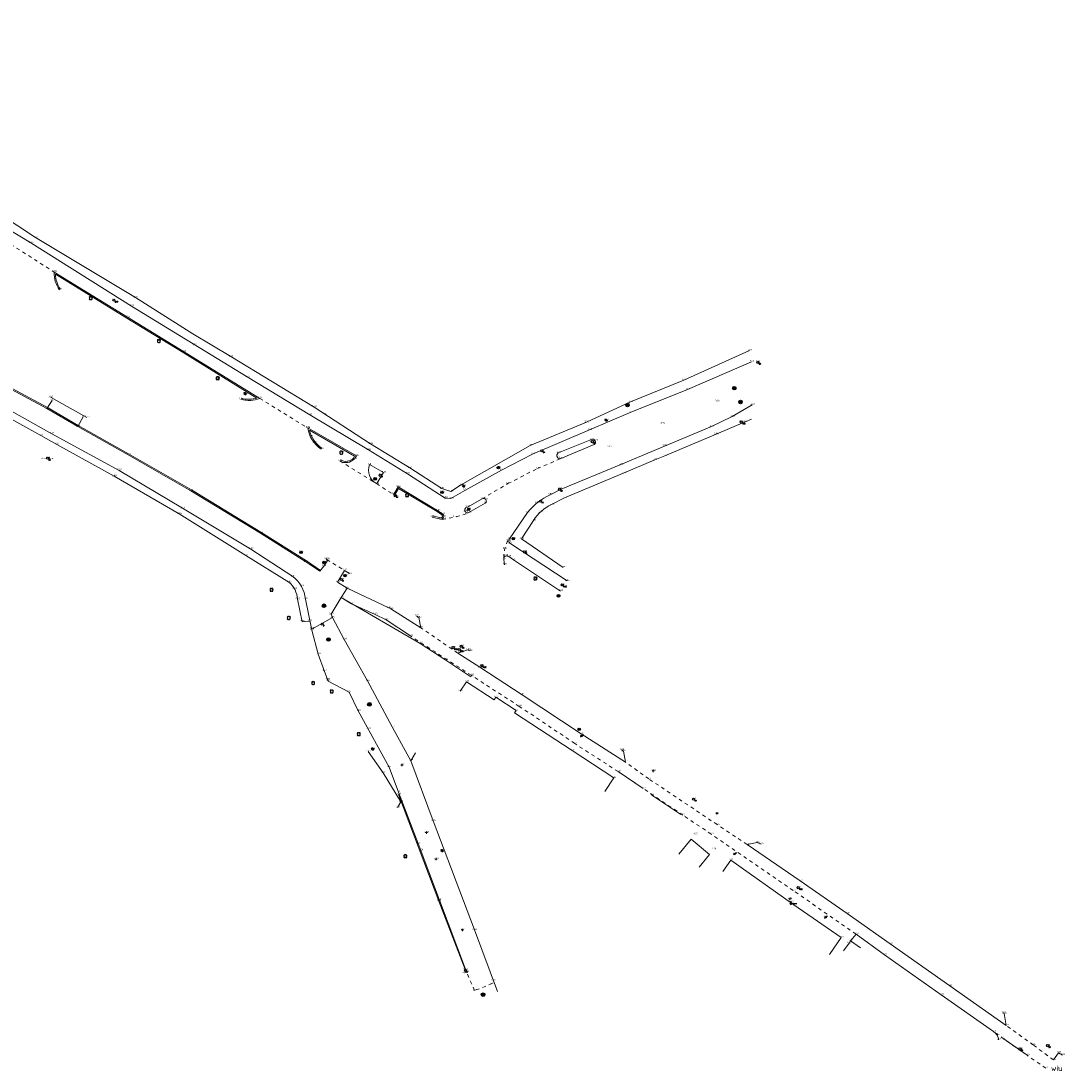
# Model space of a CAD drawing. Header units: metres. Extents: x 152089 to 154194, y 463573 to 464275.
# Tile 30 of 35: x 154002 to 154179, y 463623 to 463802. Entities that reach past the tile are written whole.
import ezdxf
from ezdxf.enums import TextEntityAlignment as Align

# ---------------------------------------------------------------- set-up
doc = ezdxf.new("R2010")
doc.units = ezdxf.units.M
doc.header["$MEASUREMENT"] = 0
doc.linetypes.add('XX-HIDDEN', pattern=[4, 2, -2])
doc.layers.add('B-ME-AL-HOOGTELABEL_HOOGTEMERK-S', color=1, linetype='Continuous', lineweight=0, true_color=0xff0000)
for name, color, linetype in [('B-ME-AL-HOOGTELABEL_VLOERPEIL-S', 2, 'Continuous'), ('B-ME-GR-BOOM-S', 100, 'Continuous'), ('B-ME-IE-MEUBILAIR_BRANDKRAAN-S', 1, 'Continuous'), ('B-ME-IE-MEUBILAIR_LICHTMAST-S', 1, 'Continuous'), ('B-ME-IE-MEUBILAIR_PAAL-S', 1, 'Continuous'), ('B-ME-IE-MEUBILAIR_PEILBUIS-S', 1, 'Continuous'), ('B-ME-IE-MEUBILAIR_STRAATKOLK-S', 1, 'Continuous'), ('B-ME-IE-MEUBILAIR_TROTTOIRKOLK-S', 1, 'Continuous'), ('B-ME-IE-MEUBILAIR_VERKEERSBORD-S', 1, 'Continuous'), ('B-ME-IE-MEUBILAIR_VERKEERSLICHT-S', 1, 'Continuous'), ('B-ME-KL-DATA_VERKLIKKER-S', 1, 'Continuous'), ('B-ME-KL-ELEKTRA_KAST-S', 1, 'Continuous'), ('B-ME-KL-GAS_AFSLUITER-S', 1, 'Continuous'), ('B-ME-KL-WATER_AFSLUITER-S', 1, 'Continuous'), ('B-ME-RI-PUT-S', 1, 'Continuous'), ('B-ME-XX-TEKST-S', 1, 'Continuous'), ('X-XX-AL-MEETPUNT_DATA_HOOGTE-T', 7, 'Continuous')]:
    doc.layers.add(name, color=color, linetype=linetype)
for name, color, linetype, lineweight in [('B-ME-GR-HAAG-G', 100, 'GR-HAAG1', 13), ('B-ME-IE-TERREINAFSCHEIDING_DOORGANG-G', 57, 'Continuous', 18), ('B-ME-IE-TERREINAFSCHEIDING_KUNSTMATIG_HEKWERK-G', 202, 'IE-TERREINAFSCHEIDING-KUNSTMATIG', 18), ('B-ME-IE-TERREINAFSCHEIDING_KUNSTMATIG_MUUR-G', 130, 'IE-TERREINAFSCHEIDING-KUNSTMATIG-DICHT', 18), ('B-ME-OG-BEBOUWING_HOOFDGEBOUW-G', 10, 'Continuous', 18), ('B-ME-VH-KANTOPSLUITING_ELEMENT_INRIT-G', 241, 'Continuous', 18), ('B-ME-VH-KANTOPSLUITING_VOORKANTBAND-G', 210, 'Continuous', 18), ('B-ME-VH-MATERIAALGRENS-G', 243, 'XX-HIDDEN', 18), ('B-ME-VH-VERHARDING_ASFALT-G', 2, 'Continuous', 18), ('B-ME-VH-VERHARDING_BETONSTRAATSTEEN-G', 21, 'Continuous', 18), ('B-ME-VH-VERHARDING_TEGEL-G', 24, 'Continuous', 18)]:
    doc.layers.add(name, color=color, linetype=linetype, lineweight=lineweight)
doc.styles.add('18_100', font='romans', dxfattribs={"width": 0.8, "height": 0.18})
doc.styles.add('18_200', font='romans', dxfattribs={"width": 0.8, "height": 0.36})
doc.styles.add('NLCS-ISO', font='txt', dxfattribs={"height": 0.36})
doc.styles.add('NLCS-ISO-ANNOTATIVE-T18', font='txt', dxfattribs={"height": 1.8})
doc.linetypes.add('GR-HAAG1', pattern='A,6,[176,NLCS.SHX,S=0.125,R=0,X=0,Y=0],-2', length=8)
doc.linetypes.add('IE-TERREINAFSCHEIDING-KUNSTMATIG', pattern='A,4,[82,NLCS.SHX,S=0.75,R=90,X=0,Y=0],4,-2', length=10)
doc.linetypes.add('IE-TERREINAFSCHEIDING-KUNSTMATIG-DICHT', pattern='A,8,-1,[82,NLCS.SHX,S=0.75,R=90,X=0,Y=0],-1', length=10)

# ---------------------------------------------------------------- blocks, each defined once
blk = doc.blocks.new('boom')
for centre, major_axis, start_param, end_param in [((-0.12, 0.12), (-0.0916, 0.0916), 4.266828, 8.299543), ((0.12, 0.12), (0.0916, 0.0916), 4.266828, 8.299543), ((-0.12, -0.12), (0.0916, 0.0916), 1.125235, 5.15795), ((0.12, -0.12), (-0.0916, 0.0916), 1.125235, 5.15795)]:
    blk.add_ellipse(centre, major_axis=major_axis, ratio=1, start_param=start_param, end_param=end_param)
at = {"style": '18_200', "width": 0.8}
blk.add_attdef('HOOGTE', (0.31, 0.12), '', height=0.25, dxfattribs=at)
blk = doc.blocks.new('BRANDKRAAN')
at = {"ltscale": 2}
blk.add_ellipse((0, 0), major_axis=(-0.127, 0.127), ratio=1, start_param=3.926991, end_param=10.210176, dxfattribs=at)
at = {"ltscale": 2, "style": '18_100', "width": 0.8}
blk.add_text('BKR', height=0.216, dxfattribs=at).set_placement((0.18, -0.38))
at = {"style": '18_200', "width": 0.8}
blk.add_attdef('HOOGTE', (0.29, 0.2), '', height=0.25, dxfattribs=at)
blk = doc.blocks.new('LICHTMAST')
at = {"ltscale": 0.1}
for p, q in [((-0.11, 0.06), (-0.22, 0.13)), ((0, 0.13), (0, 0.25)), ((0.11, 0.06), (0.22, 0.13)), ((-0.11, -0.06), (-0.22, -0.13)), ((0, -0.13), (0, -0.25)), ((0.11, -0.06), (0.22, -0.13))]:
    blk.add_line(p, q, dxfattribs=at)
blk.add_circle((0, 0), 0.127, dxfattribs=at)
at = {"style": '18_200', "width": 0.8}
blk.add_attdef('HOOGTE', (0.25, 0.24), '', height=0.25, dxfattribs=at)
blk = doc.blocks.new('SAL-TEKST-SO')
at = {"color": 0, "linetype": 'ByBlock', "lineweight": -2, "style": 'NLCS-ISO-ANNOTATIVE-T18'}
blk.add_attdef('TEKST', text='', height=1.8, dxfattribs=at).set_placement((0, 0), align=Align.MIDDLE_CENTER)
blk = doc.blocks.new('verkeersbord')
blk.add_line((-0.3, 0), (0.3, 0))
for radius in [0.2, 0.0745]:
    blk.add_circle((0, 0), radius)
at = {"style": '18_200', "width": 0.8}
blk.add_attdef('HOOGTE', (0.24, 0.18), '', height=0.25, dxfattribs=at)
blk = doc.blocks.new('STRAATKOLK')
at = {"ltscale": 2}
blk.add_ellipse((0, 0), major_axis=(-0.127, 0.127), ratio=1, start_param=3.926991, end_param=10.210176, dxfattribs=at)
at = {"ltscale": 2, "style": '18_100', "width": 0.8}
blk.add_text('SK', height=0.216, dxfattribs=at).set_placement((0.19, -0.37))
at = {"style": '18_200', "width": 0.8}
blk.add_attdef('HOOGTE', (0.29, 0.21), '', height=0.25, dxfattribs=at)
blk = doc.blocks.new('put')
at = {"color": 0, "ltscale": 0.5}
for p, q in [((-0.3, 0.06), (-0.06, 0.05)), ((-0.3, 0.03), (-0.03, 0.03)), ((-0.3, 0), (0, 0)), ((-0.29, 0.08), (-0.08, 0.08)), ((-0.28, 0.11), (-0.11, 0.11)), ((-0.27, 0.14), (-0.14, 0.14)), ((-0.27, 0.14), (-0.14, 0.14)), ((-0.25, 0.16), (-0.16, 0.16)), ((-0.23, 0.19), (-0.19, 0.19)), ((0, 0), (0.3, 0)), ((0.03, 0.03), (0.3, 0.03)), ((0.05, 0.05), (0.29, 0.05)), ((0.08, 0.08), (0.29, 0.08)), ((0.11, 0.11), (0.28, 0.11)), ((0.14, 0.14), (0.27, 0.14)), ((0.16, 0.16), (0.25, 0.16)), ((0.19, 0.19), (0.23, 0.19)), ((-0.3, -0.03), (-0.03, -0.03)), ((-0.3, -0.05), (-0.05, -0.05)), ((-0.29, -0.08), (-0.08, -0.08)), ((-0.28, -0.11), (-0.11, -0.11)), ((-0.27, -0.14), (-0.14, -0.14)), ((-0.25, -0.16), (-0.16, -0.16)), ((-0.23, -0.19), (-0.19, -0.19)), ((0.03, -0.03), (0.3, -0.03)), ((0.05, -0.05), (0.29, -0.06)), ((0.08, -0.08), (0.29, -0.08)), ((0.11, -0.11), (0.28, -0.11)), ((0.14, -0.14), (0.27, -0.14)), ((0.16, -0.16), (0.25, -0.16)), ((0.19, -0.19), (0.23, -0.19))]:
    blk.add_line(p, q, dxfattribs=at)
at = {"ltscale": 0.5}
for p, q in [((-0.21, 0.21), (0.21, -0.21)), ((0.21, 0.21), (-0.21, -0.21))]:
    blk.add_line(p, q, dxfattribs=at)
blk.add_ellipse((0, 0), major_axis=(-0.212, 0.212), ratio=1, start_param=3.926991, end_param=10.210176, dxfattribs=at)
at = {"style": '18_200', "width": 0.8}
blk.add_attdef('HOOGTE', (0.4, 0.26), '', height=0.25, dxfattribs=at)
blk = doc.blocks.new('gasafsluiter')
at = {"ltscale": 2}
blk.add_ellipse((0, 0), major_axis=(-0.181, 0), ratio=1, start_param=3.926991, end_param=10.210176, dxfattribs=at)
at = {"ltscale": 2, "style": '18_200', "width": 0.8}
blk.add_text('GAS', height=0.218, dxfattribs=at).set_placement((0.22, -0.38))
at = {"style": '18_200', "width": 0.8}
blk.add_attdef('HOOGTE', (0.27, 0.13), '', height=0.25, dxfattribs=at)
blk = doc.blocks.new('waterafsluiter')
at = {"ltscale": 2}
blk.add_ellipse((0, 0), major_axis=(-0.127, 0.127), ratio=1, start_param=1.570796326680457, end_param=7.853981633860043, dxfattribs=at)
at = {"ltscale": 2, "style": '18_200', "width": 0.8}
blk.add_text('WA', height=0.216, dxfattribs=at).set_placement((0.16, -0.32))
at = {"style": '18_200', "width": 0.8}
blk.add_attdef('HOOGTE', (0.23, 0.16), '', height=0.25, dxfattribs=at)
blk = doc.blocks.new('PAAL')
at = {"ltscale": 2}
blk.add_ellipse((0, 0), major_axis=(-0.181, 0), ratio=1, start_param=3.926991, end_param=10.210176, dxfattribs=at)
at = {"ltscale": 2, "style": '18_200', "width": 0.8}
blk.add_text('P', height=0.218, dxfattribs=at).set_placement((0.22, -0.38))
at = {"style": '18_200', "width": 0.8}
blk.add_attdef('HOOGTE', (0.24, 0.2), '', height=0.25, dxfattribs=at)
blk = doc.blocks.new('kabelverklikker')
at = {"ltscale": 2}
blk.add_ellipse((0, 0), major_axis=(-0.127, 0.127), ratio=1, start_param=3.926991, end_param=10.210176, dxfattribs=at)
at = {"ltscale": 2, "style": '18_100', "width": 0.8}
blk.add_text('KLIC', height=0.216, dxfattribs=at).set_placement((0.19, -0.37))
at = {"style": '18_200', "width": 0.8}
blk.add_attdef('HOOGTE', (0.26, 0.12), '', height=0.25, dxfattribs=at)
blk = doc.blocks.new('verkeerslicht')
h = blk.add_hatch()
h.set_pattern_fill('ANSI31', color=256, scale=0.0045, style=0)
h.set_pattern_definition([(45, (-99614.369806, -220088.543568), (-0.0101027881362, 0.0101027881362), [])])
edge = h.paths.add_edge_path()
edge.add_ellipse((0, 0), major_axis=(-0.0895, 0.0895), ratio=1, start_angle=0, end_angle=360)
edge = h.paths.add_edge_path(flags=16)
edge.add_arc((0, 0), 0.0678, 0, 360)
blk.add_circle((0, 0), 0.0678)
blk.add_ellipse((0, 0), major_axis=(0.149, 0.149), ratio=1)
blk.add_ellipse((0, 0), major_axis=(-0.0895, 0.0895), ratio=1, start_param=1.570796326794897, end_param=7.853981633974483)
at = {"style": '18_200', "width": 0.8}
blk.add_attdef('HOOGTE', (0.26, 0.21), '', height=0.25, dxfattribs=at)
blk = doc.blocks.new('TROTTOIRKOLK')
at = {"ltscale": 2}
blk.add_ellipse((0, 0), major_axis=(-0.127, 0.127), ratio=1, start_param=3.926991, end_param=10.210176, dxfattribs=at)
at = {"ltscale": 2, "style": '18_100', "width": 0.8}
blk.add_text('TK', height=0.216, dxfattribs=at).set_placement((0.19, -0.37))
at = {"style": '18_200', "width": 0.8}
blk.add_attdef('HOOGTE', (0.21, 0.18), '', height=0.25, dxfattribs=at)
blk = doc.blocks.new('PEILBUIS')
h = blk.add_hatch(color=256)
h.paths.add_polyline_path([(0.03, 0.02, 0.674735), (-0.04, 0, 0.205372), (-0.02, -0.03)])
h.paths.add_polyline_path([(0.04, 0, 0.194219), (0.03, 0.02), (-0.02, -0.03, 0.659239)])
at = {"color": 0, "linetype": 'Continuous'}
blk.add_line((0.19, 0.19), (0.34, 0.19), dxfattribs=at)
for points in [[(0.08, 0.08), (0.19, 0.19)], [(-0.17, -0.18), (-0.08, -0.08)]]:
    blk.add_lwpolyline(points, dxfattribs=at)
for radius in [0.113, 0.0356]:
    blk.add_circle((0, 0), radius, dxfattribs=at)
at = {"style": '18_200', "width": 0.8}
blk.add_attdef('HOOGTE', (0.19, 0.22), '', height=0.25, dxfattribs=at)
at = {"style": 'NLCS-ISO'}
blk.add_attdef('NR', (0.22, -0.12), '', height=0.188, dxfattribs=at)
blk = doc.blocks.new('vloerpeil')
for points in [[(0, -0.43), (0, 0.19)], [(0, -0.43), (-0.21, -0.21), (0, -0.21)]]:
    blk.add_lwpolyline(points)
at = {"color": 0, "linetype": 'ByBlock'}
blk.add_polyline3d([(-0.21, -0.21, 0), (0.99, -0.21, 0)], dxfattribs=at)
at = {"style": '18_200', "width": 0.8}
blk.add_attdef('HOOGTE', (0.26, -0.01), '', height=0.25, dxfattribs=at)
blk = doc.blocks.new('hoogtemaat')
at = {"color": 0, "linetype": 'ByBlock'}
for points in [[(-0.2, 0, 0), (0.2, 0, 0)], [(0, -0.2, 0), (0, 0.2, 0)]]:
    blk.add_polyline3d(points, dxfattribs=at)
at = {"style": '18_200', "width": 0.8}
blk.add_attdef('HOOGTE', (0.25, 0.26), '', height=0.25, dxfattribs=at)
blk = doc.blocks.new('electrakast')
at = {"ltscale": 2}
blk.add_ellipse((0, 0), major_axis=(-0.127, 0.127), ratio=1, start_param=3.926991, end_param=10.210176, dxfattribs=at)
at = {"ltscale": 2, "style": '18_100', "width": 0.8}
blk.add_text('EK', height=0.216, dxfattribs=at).set_placement((0.19, -0.37))
at = {"style": '18_200', "width": 0.8}
blk.add_attdef('HOOGTE', (0.2, 0.24), '', height=0.25, dxfattribs=at)

msp = doc.modelspace()

# ---------------------------------------------------------------- linework, layer by layer
at = {"layer": 'B-ME-GR-HAAG-G', "ltscale": 0.2}
msp.add_lwpolyline([(154052.6, 463708.39), (154050.19, 463709.99), (154042.47, 463714.88), (154030.65, 463722.06), (154019.99, 463728.19), (154011.43, 463732.97), (154006.21, 463736.06), (153997.83, 463740.55), (153994.07, 463742.65), (153982.21, 463749.02), (153968.9, 463755.77), (153956.53, 463762.05), (153937.88, 463770.75), (153925.21, 463776.52), (153915.3, 463780.94), (153908.72, 463783.94), (153898.3, 463788.85), (153885.55, 463794.97), (153879.7, 463797.76), (153876.1, 463799.15), (153874.57, 463799.68), (153875.44, 463801.64), (153875.57, 463801.69), (153876.19, 463801.44)], dxfattribs=at)
for points in [[(154008.4, 463756.17, -0.159581), (154007.55, 463758.71), (154019.7, 463751.22), (154029.23, 463745.38), (154041.79, 463737.65, -0.139949), (154039.11, 463737.62, -0.139949)], [(154052.8, 463729.17, -0.189482), (154050.69, 463732.2), (154058.38, 463727.76), (154058.17, 463727.44, -0.347575), (154055.96, 463727.16, -0.347575)], [(154065.62, 463721.05), (154065.27, 463721.29), (154065.27, 463721.31), (154065.83, 463722.29), (154072.42, 463718.37), (154073.2, 463717.82, -0.785506), (154073, 463717.31), (154071.61, 463717.65)]]:
    msp.add_lwpolyline(points, format="xyb", dxfattribs=at)
at = {"layer": 'B-ME-IE-TERREINAFSCHEIDING_DOORGANG-G'}
msp.add_lwpolyline([(154073.87, 463693.16), (154069.52, 463696)], dxfattribs=at)
at = {"layer": 'B-ME-IE-TERREINAFSCHEIDING_KUNSTMATIG_HEKWERK-G', "ltscale": 0.2}
for points in [[(154069.52, 463696), (154056.1, 463703.78), (154054.37, 463700.93), (154054.62, 463700.37), (154056.62, 463696.67), (154060.57, 463689.62), (154064.75, 463681.84), (154067.92, 463676.06)], [(154078.13, 463690.33), (154073.87, 463693.16)], [(154065.67, 463668.12), (154066.2, 463669.07), (154063.21, 463674.01), (154060.66, 463677.64)], [(154077.15, 463640.58), (154072.67, 463652.23), (154065.84, 463670.34)], [(154113.77, 463666.94), (154108.85, 463670.21)]]:
    msp.add_lwpolyline(points, dxfattribs=at)
at = {"layer": 'B-ME-IE-TERREINAFSCHEIDING_KUNSTMATIG_MUUR-G', "ltscale": 0.2}
msp.add_lwpolyline([(154067.84, 463697.26), (154063.72, 463699.99), (154061.84, 463700.92), (154057.84, 463702.72), (154056.1, 463703.78)], dxfattribs=at)
msp.add_lwpolyline([(154167.79, 463628.65, 0.24971), (154166.91, 463630.05), (154158.02, 463636.32), (154148.39, 463643.11), (154143.57, 463646.6), (154142.64, 463645.45)], format="xyb", dxfattribs=at)
at = {"layer": 'B-ME-OG-BEBOUWING_HOOFDGEBOUW-G'}
for points in [[(154100.9, 463670.86), (154102.41, 463673.14), (154095.33, 463677.79), (154085.55, 463684.22), (154085.81, 463684.59), (154082.38, 463686.84), (154082.1, 463686.43), (154077.4, 463689.48), (154076.3, 463687.88)], [(154068.72, 463677.42), (154067.92, 463676.06), (154071.74, 463665.85), (154078.73, 463647.32), (154082.65, 463636.87)], [(154116.89, 463657.99), (154118.68, 463660.16), (154115.56, 463662.74), (154113.46, 463660.19)], [(154139.05, 463643.18), (154141.03, 463646.05), (154133.01, 463651.58), (154122.28, 463659.19), (154120.9, 463657.26)], [(154144.3, 463644.26), (154142.64, 463645.45), (154142.37, 463645.07), (154141.45, 463643.78)]]:
    msp.add_lwpolyline(points, dxfattribs=at)
at = {"layer": 'B-ME-VH-KANTOPSLUITING_ELEMENT_INRIT-G'}
msp.add_lwpolyline([(154125.82, 463734.07), (154124.71, 463733.6), (154119.77, 463731.5), (154111.08, 463727.85), (154109.39, 463727.15), (154104.16, 463724.95), (154094.03, 463720.71), (154091.84, 463719.57, 0.142413), (154088.74, 463716.86), (154086.7, 463713.74)], format="xyb", dxfattribs=at)
for points in [[(154007.8, 463729.79), (154005.06, 463731.3)], [(154053.26, 463691.23), (154052.2, 463694.16), (154051.1, 463698.24)], [(154107.39, 463671.35), (154103.15, 463674.21)], [(154172.6, 463626.03), (154168.49, 463628.94)]]:
    msp.add_lwpolyline(points, dxfattribs=at)
at = {"layer": 'B-ME-VH-KANTOPSLUITING_VOORKANTBAND-G'}
for points in [[(153996.85, 463767.94), (154003.38, 463764), (154020.48, 463753.28), (154040.13, 463741.25), (154050.78, 463734.79), (154060.71, 463728.85), (154067.36, 463724.81), (154073.74, 463720.68), (154074.74, 463720.57), (154077.12, 463721.98), (154083.31, 463725.42), (154088.6, 463728.14), (154098.29, 463732.24), (154105.18, 463735.21), (154114.9, 463739.12), (154125.82, 463743.83)], [(154012.9, 463734.36), (154006.69, 463737.79)], [(154053.53, 463710.33), (154053.68, 463710.24), (154053.71, 463709.96), (154053.12, 463709.12), (154052.49, 463708.23)], [(154068.89, 463700.68), (154069.31, 463700.38), (154069.63, 463698.66), (154064.53, 463701.86), (154064.21, 463702.02), (154057.11, 463705.36), (154055.45, 463706.4), (154056.65, 463708.39), (154057.49, 463707.85)], [(154103.73, 463677.89), (154104.05, 463677.67), (154104.39, 463675.8), (154096.88, 463680.62), (154086.81, 463687.28), (154079.62, 463691.93), (154075.92, 463694.35), (154077.63, 463694.89), (154077.97, 463694.7)], [(154168.57, 463633.22), (154168.72, 463633.13), (154169.05, 463631.11), (154159.46, 463637.81), (154149.33, 463644.96), (154142.05, 463650.13), (154134.07, 463655.64), (154125.06, 463661.84), (154126.75, 463662.17), (154127.45, 463661.89)], [(154177.07, 463625.25), (154177.97, 463626.47), (154178.65, 463626.08)]]:
    msp.add_lwpolyline(points, dxfattribs=at)
for points in [[(154008.24, 463756.05, -0.179755), (154007.36, 463759.06), (154019.8, 463751.39), (154029.33, 463745.55), (154042.25, 463737.6, -0.161748), (154039.06, 463737.43)], [(154077.04, 463640.04), (154077.38, 463640.19), (154072.8, 463652.36), (154069.17, 463661.99), (154065.83, 463670.74), (154064.25, 463674.97), (154058.96, 463684.54), (154057.46, 463687.68), (154053.87, 463689.59), (154053.26, 463691.23), (154052.2, 463694.16), (154051.1, 463698.24), (154050.01, 463703.51, 0.211753), (154047.89, 463707.34), (154040.76, 463712.02), (154029.13, 463718.95), (154018.38, 463725.38), (154006.94, 463731.6), (153996.32, 463737.53)], [(154125.89, 463736.49), (154122.53, 463734.51), (154119.01, 463732.81), (154111, 463729.5), (154103.61, 463726.36), (154093.46, 463722.19), (154091.58, 463721.24, 0.116505), (154087.77, 463718.23), (154084.66, 463713.75, 0.400415), (154084.74, 463713.01), (154094.46, 463706.61)], [(154052.68, 463729, -0.211583), (154050.41, 463732.59), (154058.67, 463727.83), (154058.33, 463727.32, -0.350457), (154055.86, 463726.98)], [(154065.51, 463720.89), (154065.09, 463721.18), (154065.06, 463721.35), (154065.76, 463722.56), (154072.52, 463718.53), (154073.32, 463717.98, -0.795702), (154072.97, 463717.11), (154071.56, 463717.45)], [(154085.36, 463710.19), (154084.55, 463710.74, 0.733174), (154083.72, 463710.24), (154083.85, 463709.36)]]:
    msp.add_lwpolyline(points, format="xyb", dxfattribs=at)
for points in [[(154093.43, 463727.37, -0.911156), (154092.98, 463728.34), (154098.61, 463730.6, -0.964288), (154099.06, 463729.78)], [(154060.92, 463726.35), (154063.27, 463724.99), (154062.13, 463723.14, -0.391951)], [(154077.8, 463718.2, -1.187869), (154077.55, 463719.15), (154080.02, 463720.55, -0.99165), (154080.54, 463719.81)]]:
    msp.add_lwpolyline(points, format="xyb", close=True, dxfattribs=at)
at = {"layer": 'B-ME-VH-MATERIAALGRENS-G', "ltscale": 0.3}
for points in [[(153999.91, 463763.77), (154007.36, 463759.06)], [(154042.25, 463737.6), (154050.36, 463732.58)], [(154080.02, 463720.55), (154084.43, 463723.12), (154089.42, 463725.7), (154093.43, 463727.37)], [(154055.86, 463726.98), (154062.11, 463723.12), (154065.1, 463721.16)], [(154053.68, 463710.24), (154056.65, 463708.39)], [(154075.92, 463694.35), (154069.63, 463698.66)], [(154143.57, 463646.6), (154132.88, 463654.02), (154118.96, 463663.59), (154114.14, 463666.81), (154107.39, 463671.35), (154103.15, 463674.21), (154095.77, 463678.99), (154086.35, 463685.3), (154078.19, 463690.57), (154067.84, 463697.26)], [(154125.06, 463661.84), (154119.96, 463665.21), (154108.36, 463672.98), (154104.39, 463675.8)], [(154081.76, 463638.22), (154078.74, 463637.04), (154077.38, 463640.19)], [(154177.07, 463625.25), (154173.67, 463627.79), (154169.05, 463631.11)], [(154175.8, 463623.86), (154172.6, 463626.03), (154166.91, 463630.05)]]:
    msp.add_lwpolyline(points, dxfattribs=at)
for points in [[(154073.26, 463717.03, 0.05528), (154077.8, 463718.2)], [(154083.72, 463710.24, -0.137259), (154084.4, 463713.42)]]:
    msp.add_lwpolyline(points, format="xyb", dxfattribs=at)
at = {"layer": 'B-ME-VH-VERHARDING_ASFALT-G'}
for points in [[(154052.49, 463708.23), (154050.08, 463709.83), (154042.37, 463714.71), (154030.55, 463721.89), (154019.89, 463728.02), (154011.33, 463732.8), (154006.11, 463735.88), (153997.73, 463740.38), (153993.97, 463742.48), (153982.12, 463748.84), (153968.81, 463755.59), (153956.44, 463761.88), (153937.8, 463770.57), (153925.13, 463776.34), (153915.22, 463780.75), (153908.63, 463783.76), (153898.21, 463788.67), (153885.46, 463794.79), (153879.62, 463797.57), (153876.03, 463798.96), (153874.3, 463799.56), (153870.33, 463801.45)], [(154056.1, 463703.78), (154057.11, 463705.36), (154055.45, 463706.4)], [(154054.62, 463700.37), (154051.1, 463698.43)]]:
    msp.add_lwpolyline(points, dxfattribs=at)
at = {"layer": 'B-ME-VH-VERHARDING_BETONSTRAATSTEEN-G'}
for points in [[(154006.98, 463737.25), (154006.11, 463735.88)], [(154011.33, 463732.8), (154012.25, 463734.47)]]:
    msp.add_lwpolyline(points, dxfattribs=at)
at = {"layer": 'B-ME-VH-VERHARDING_TEGEL-G'}
for points in [[(153997.48, 463767.71), (153998.08, 463768.86), (154004.17, 463764.93), (154021.13, 463754.72), (154030.91, 463748.58), (154037.34, 463744.71), (154051.52, 463736.13)], [(154051.52, 463736.13), (154061.08, 463729.86), (154067.74, 463725.8), (154073.2, 463722.28), (154074.72, 463721.79), (154076.38, 463722.85), (154088.21, 463729.6), (154097.75, 463733.54), (154105.24, 463737), (154114.29, 463740.7), (154125.43, 463745.73)], [(154086.7, 463713.74), (154093.81, 463708.89)], [(154093.36, 463704.88), (154085.36, 463710.19)]]:
    msp.add_lwpolyline(points, dxfattribs=at)
msp.add_lwpolyline([(154050.71, 463699.79), (154049.48, 463699.67), (154048.66, 463703.48, 0.216795), (154047.21, 463706.37), (154039.91, 463710.92), (154028.58, 463717.98), (154017.52, 463724.38), (154007.8, 463729.79), (154005.06, 463731.3), (153995.93, 463736.33)], format="xyb", dxfattribs=at)

# ---------------------------------------------------------------- block references
at = {"layer": 'B-ME-AL-HOOGTELABEL_HOOGTEMERK-S'}
for p in [(154066.42, 463675.32), (154109.1, 463674.32), (154119.91, 463667.11), (154070.58, 463663.85), (154072.2, 463659.35), (154132.32, 463652.59), (154076.7, 463647.34)]:
    msp.add_blockref('hoogtemaat', p, dxfattribs=at)
at = {"layer": 'B-ME-AL-HOOGTELABEL_VLOERPEIL-S'}
msp.add_blockref('vloerpeil', (154132.52, 463652.03), dxfattribs=at)
at = {"layer": 'B-ME-GR-BOOM-S'}
for p in [(154013.55, 463754.63), (154025.11, 463747.34), (154035.11, 463741.01), (154056.11, 463728.38), (154067.29, 463721.15), (154089.08, 463707), (154044.25, 463705.09), (154047.18, 463700.3), (154051.33, 463689.25), (154054.49, 463687.83), (154059.08, 463680.57), (154066.99, 463659.84)]:
    msp.add_blockref('boom', p, dxfattribs=at)
at = {"layer": 'B-ME-IE-MEUBILAIR_BRANDKRAAN-S'}
msp.add_blockref('BRANDKRAAN', (154017.47, 463754.28), dxfattribs=at)
at = {"layer": 'B-ME-IE-MEUBILAIR_LICHTMAST-S'}
for p in [(154039.79, 463738.41), (154101.09, 463733.9), (154076.88, 463722.72), (154061.43, 463678.05), (154073.26, 463660.8)]:
    msp.add_blockref('LICHTMAST', p, dxfattribs=at)
at = {"layer": 'B-ME-IE-MEUBILAIR_PAAL-S'}
for p in [(154098.76, 463730.25), (154062.73, 463724.54), (154087.26, 463711.52), (154056.12, 463706.85), (154052.86, 463699.26), (154077.2, 463640.44)]:
    msp.add_blockref('PAAL', p, dxfattribs=at)
at = {"layer": 'B-ME-IE-MEUBILAIR_PEILBUIS-S'}
for p in [(154096.94, 463680.28), (154122.95, 463660.25), (154138.38, 463649.47)]:
    msp.add_blockref('PEILBUIS', p, dxfattribs=at)
at = {"layer": 'B-ME-IE-MEUBILAIR_STRAATKOLK-S'}
for p in [(154126.87, 463743.73), (154090.18, 463728.7), (154093.2, 463722.16), (154076.49, 463695.48), (154115.93, 463669.54), (154176.11, 463627.67)]:
    msp.add_blockref('STRAATKOLK', p, dxfattribs=at)
at = {"layer": 'B-ME-IE-MEUBILAIR_TROTTOIRKOLK-S'}
msp.add_blockref('TROTTOIRKOLK', (154065.25, 463721.06), dxfattribs=at)
at = {"layer": 'B-ME-IE-MEUBILAIR_VERKEERSBORD-S'}
for p in [(154082.79, 463725.85), (154073.21, 463721.64), (154049.25, 463711.45), (154096.52, 463681.38)]:
    msp.add_blockref('verkeersbord', p, dxfattribs=at)
at = {"layer": 'B-ME-IE-MEUBILAIR_VERKEERSLICHT-S'}
for p in [(154061.86, 463723.94), (154077.76, 463718.77), (154085.33, 463713.77), (154053.2, 463709.73), (154056.75, 463707.49), (154093.01, 463704.06)]:
    msp.add_blockref('verkeerslicht', p, dxfattribs=at)
at = {"layer": 'B-ME-KL-DATA_VERKLIKKER-S'}
for p in [(154093.65, 463705.92), (154080, 463692.22)]:
    msp.add_blockref('kabelverklikker', p, dxfattribs=at)
at = {"layer": 'B-ME-KL-ELEKTRA_KAST-S'}
msp.add_blockref('electrakast', (154006.23, 463727.44), dxfattribs=at)
at = {"layer": 'B-ME-KL-GAS_AFSLUITER-S'}
for p in [(154124.05, 463733.58), (154075.1, 463695.26), (154076.14, 463694.95), (154133.73, 463654.5)]:
    msp.add_blockref('gasafsluiter', p, dxfattribs=at)
at = {"layer": 'B-ME-KL-WATER_AFSLUITER-S'}
for p in [(154089.96, 463720.15), (154171.41, 463627.11)]:
    msp.add_blockref('waterafsluiter', p, dxfattribs=at)
at = {"layer": 'B-ME-RI-PUT-S'}
for p in [(154122.87, 463739.33), (154104.73, 463736.47), (154123.93, 463736.99), (154053.16, 463702.39), (154053.94, 463696.66), (154060.89, 463685.64), (154080.2, 463636.34)]:
    msp.add_blockref('put', p, dxfattribs=at)
at = {"layer": 'B-ME-XX-TEKST-S'}
for p, xscale, yscale, zscale, values in [((154039.79, 463738.41), 0.15, 0.15, 0.15, {'TEKST': 'bord'}), ((154006.23, 463727.44), 0.15, 0.15, 0.15, {'TEKST': 'rioolgemaal'}), ((154093.65, 463705.92), 0.15, 0.15, 0.15, {'TEKST': 'volt'}), ((154177.65, 463623.83), 0.5, 0.5, 0.5, {'TEKST': 'wiu'})]:
    msp.add_blockref('SAL-TEKST-SO', p, dxfattribs=dict(at, xscale=xscale, yscale=yscale, zscale=zscale)).add_auto_attribs(values)

# ---------------------------------------------------------------- texts
at = {"layer": 'X-XX-AL-MEETPUNT_DATA_HOOGTE-T', "style": 'NLCS-ISO-ANNOTATIVE-T18'}
for s, p in [('3.60', (154004.58, 463764.93)), ('3.56', (154003.8, 463764)), ('3.55', (154007.78, 463759.06)), ('3.53', (154007.87, 463757.79)), ('3.47', (154008.66, 463756.05)), ('3.70', (154013.97, 463754.63)), ('3.65', (154017.89, 463754.28)), ('3.77', (154021.55, 463754.72)), ('3.75', (154020.9, 463753.28)), ('3.69', (154020.22, 463751.39)), ('3.65', (154025.52, 463747.34)), ('3.72', (154031.52, 463746.61)), ('3.66', (154029.75, 463745.55)), ('3.79', (154037.76, 463744.71)), ('3.59', (154125.85, 463745.73)), ('3.43', (154126.24, 463743.83)), ('3.39', (154127.29, 463743.73)), ('3.65', (154035.53, 463741.01)), ('3.76', (154040.55, 463741.25)), ('3.68', (154114.71, 463740.7)), ('3.55', (154123.28, 463739.33)), ('3.42', (154007.11, 463737.79)), ('3.54', (154039.47, 463737.43)), ('3.74', (154040.21, 463738.41)), ('3.72', (154042.67, 463737.6)), ('3.57', (154115.32, 463739.12)), ('3.66', (154006.53, 463735.88)), ('3.47', (154007.39, 463737.25)), ('3.66', (154041.45, 463737.29)), ('3.88', (154051.94, 463736.13)), ('3.76', (154105.15, 463736.47)), ('3.75', (154105.66, 463737)), ('3.60', (154120.36, 463737.1)), ('3.45', (154124.35, 463736.99)), ('3.39', (154126.31, 463736.49)), ('3.48', (154012.67, 463734.47)), ('3.46', (154013.32, 463734.36)), ('3.81', (154051.2, 463734.79)), ('3.81', (154051.2, 463734.79)), ('3.85', (154053.7, 463734.87)), ('3.73', (154101.51, 463733.9)), ('3.62', (154105.6, 463735.21)), ('3.46', (154122.95, 463734.51)), ('3.67', (154011.75, 463732.8)), ('3.79', (154050.78, 463732.58)), ('3.76', (154050.83, 463732.59)), ('3.80', (154098.17, 463733.54)), ('3.67', (154098.71, 463732.24)), ('3.72', (154111.06, 463733.31)), ('3.46', (154119.42, 463732.81)), ('3.65', (154124.46, 463733.58)), ('3.66', (154125.13, 463733.6)), ('3.81', (154005.48, 463731.3)), ('3.75', (154007.36, 463731.6)), ('3.68', (154051.27, 463731.13)), ('3.72', (154099.03, 463730.6)), ('3.71', (154099.63, 463730.44)), ('3.66', (154120.19, 463731.5)), ('3.81', (154008.22, 463729.79)), ('3.67', (154051.93, 463730.02)), ('3.66', (154053.1, 463729)), ('3.83', (154061.12, 463728.85)), ('3.83', (154061.5, 463729.86)), ('3.82', (154088.63, 463729.6)), ('3.64', (154090.6, 463728.7)), ('3.86', (154099.18, 463730.25)), ('3.72', (154099.48, 463729.78)), ('3.74', (154102.04, 463729.33)), ('3.55', (154111.42, 463729.5)), ('3.79', (154006.65, 463727.44)), ('3.71', (154020.31, 463728.02)), ('3.70', (154056.28, 463726.98)), ('3.99', (154056.53, 463728.38)), ('3.76', (154057.78, 463726.76)), ('3.82', (154058.75, 463727.32)), ('3.86', (154059.08, 463727.83)), ('3.65', (154089.02, 463728.14)), ('3.77', (154093.2, 463727.62)), ('3.76', (154093.4, 463728.34)), ('3.74', (154093.85, 463727.37)), ('3.70', (154109.8, 463727.15)), ('3.69', (154111.5, 463727.85)), ('3.82', (154018.8, 463725.38)), ('3.81', (154061.34, 463726.35)), ('3.81', (154063.69, 463724.99)), ('3.97', (154068.16, 463725.8)), ('3.80', (154083.2, 463725.85)), ('3.67', (154083.73, 463725.42)), ('3.75', (154089.84, 463725.7)), ('3.62', (154104.03, 463726.36)), ('3.72', (154104.58, 463724.95)), ('3.88', (154017.93, 463724.38)), ('3.81', (154063.14, 463724.54)), ('3.87', (154067.78, 463724.81)), ('3.80', (154030.97, 463721.89)), ('3.72', (154062.55, 463723.14)), ('3.82', (154066.18, 463722.56)), ('3.96', (154073.61, 463722.28)), ('3.93', (154073.63, 463721.64)), ('3.92', (154075.14, 463721.79)), ('3.83', (154076.8, 463722.85)), ('3.90', (154077.29, 463722.72)), ('3.74', (154077.54, 463721.98)), ('3.74', (154084.85, 463723.12)), ('3.55', (154093.62, 463722.16)), ('3.57', (154093.88, 463722.19)), ('3.77', (154065.48, 463721.35)), ('3.76', (154065.51, 463721.18)), ('3.76', (154065.67, 463721.06)), ('3.75', (154065.93, 463720.89)), ('3.96', (154067.7, 463721.15)), ('3.78', (154074.16, 463720.68)), ('3.82', (154074.16, 463720.68)), ('3.81', (154075.16, 463720.57)), ('3.74', (154080.44, 463720.55)), ('3.76', (154080.96, 463719.81)), ('3.74', (154081.07, 463720.43)), ('3.64', (154089.78, 463719.84)), ('3.65', (154090.38, 463720.15)), ('3.59', (154092, 463721.24)), ('3.75', (154094.45, 463720.71)), ('3.94', (154028.99, 463717.98)), ('3.89', (154029.55, 463718.95)), ('3.82', (154072.94, 463718.53)), ('3.79', (154073.73, 463717.98)), ('3.79', (154077.6, 463718.37)), ('3.78', (154077.97, 463719.15)), ('3.95', (154078.17, 463718.77)), ('3.78', (154078.21, 463718.2)), ('3.67', (154088.19, 463718.23)), ('3.77', (154090.32, 463718.26)), ('3.76', (154092.25, 463719.57)), ('3.78', (154071.98, 463717.45)), ('3.75', (154073.38, 463717.11)), ('3.83', (154073.68, 463717.03)), ('3.78', (154073.9, 463717.4)), ('3.76', (154075.8, 463717.44)), ('3.88', (154089.16, 463716.86)), ('3.83', (154042.79, 463714.71)), ('3.75', (154084.82, 463713.42)), ('3.73', (154084.97, 463713.33)), ('3.76', (154085.08, 463713.75)), ('3.80', (154085.15, 463713.01)), ('4.12', (154085.75, 463713.77)), ('3.92', (154087.12, 463713.74)), ('4.01', (154040.33, 463710.92)), ('3.93', (154041.18, 463712.02)), ('3.86', (154049.67, 463711.45)), ('3.80', (154084.3, 463712.03)), ('3.78', (154084.46, 463710.84)), ('3.79', (154084.97, 463710.74)), ('3.69', (154087.68, 463711.52)), ('3.89', (154050.5, 463709.83)), ('3.86', (154053.54, 463709.12)), ('3.82', (154053.62, 463709.73)), ('3.77', (154053.95, 463710.33)), ('3.78', (154054.1, 463710.24)), ('3.79', (154054.13, 463709.96)), ('3.77', (154084.14, 463710.24)), ('3.82', (154084.27, 463709.36)), ('3.80', (154085.78, 463710.19)), ('3.97', (154048.3, 463707.34)), ('3.82', (154057.07, 463708.39)), ('3.89', (154057.17, 463707.49)), ('3.82', (154057.91, 463707.85)), ('4.06', (154094.23, 463708.89)), ('4.06', (154047.63, 463706.37)), ('3.99', (154049.73, 463705.71)), ('3.93', (154055.87, 463706.4)), ('3.91', (154056.54, 463706.85)), ('3.93', (154057.53, 463705.36)), ('3.70', (154089.5, 463707)), ('3.97', (154094.07, 463705.92)), ('3.96', (154094.87, 463706.61)), ('4.04', (154044.66, 463705.09)), ('4.02', (154048.55, 463705.29)), ('3.97', (154056.52, 463703.78)), ('3.97', (154093.43, 463704.06)), ('3.90', (154093.78, 463704.88)), ('4.08', (154049.08, 463703.48)), ('3.99', (154050.42, 463703.51)), ('4.01', (154053.58, 463702.39)), ('3.95', (154058.26, 463702.72)), ('3.94', (154064.63, 463702.02)), ('3.94', (154064.95, 463701.86)), ('3.97', (154047.6, 463700.3)), ('3.97', (154054.79, 463700.93)), ('3.95', (154055.04, 463700.37)), ('3.93', (154062.26, 463700.92)), ('3.95', (154064.14, 463699.99)), ('3.86', (154069.3, 463700.68)), ('3.85', (154069.72, 463700.38)), ('3.96', (154049.9, 463699.67)), ('3.88', (154051.13, 463699.79)), ('3.85', (154051.52, 463698.43)), ('3.86', (154051.52, 463698.24)), ('3.90', (154053.28, 463699.26)), ('3.89', (154070.04, 463698.66)), ('3.95', (154054.35, 463696.66)), ('3.98', (154057.04, 463696.67)), ('4.00', (154068.26, 463697.26)), ('4.02', (154069.94, 463696)), ('3.95', (154075.52, 463695.26)), ('3.92', (154076.56, 463694.95)), ('3.85', (154076.91, 463695.48)), ('3.88', (154078.05, 463694.89)), ('3.88', (154078.39, 463694.7)), ('3.83', (154052.62, 463694.16)), ('4.01', (154074.29, 463693.16)), ('3.93', (154076.34, 463694.35)), ('3.85', (154053.68, 463691.23)), ('3.98', (154080.03, 463691.93)), ('3.96', (154080.42, 463692.22)), ('3.88', (154054.17, 463689.87)), ('3.89', (154054.29, 463689.59)), ('4.03', (154060.99, 463689.62)), ('4.20', (154077.81, 463689.48)), ('4.08', (154078.55, 463690.33)), ('4.05', (154078.61, 463690.57)), ('3.94', (154057.88, 463687.68)), ('4.24', (154076.72, 463687.88)), ('4.15', (154082.79, 463686.84)), ('4.04', (154087.22, 463687.28)), ('3.98', (154059.38, 463684.54)), ('4.05', (154061.31, 463685.64)), ('4.16', (154086.23, 463684.59)), ('4.08', (154086.77, 463685.3)), ('4.01', (154061.08, 463681.44)), ('4.10', (154065.17, 463681.84)), ('4.09', (154096.93, 463681.38)), ('4.11', (154097.29, 463680.62)), ('4.13', (154096.19, 463678.99)), ('4.13', (154097.36, 463680.28)), ('4.04', (154061.08, 463677.64)), ('4.06', (154061.85, 463678.05)), ('4.21', (154095.75, 463677.79)), ('3.98', (154104.15, 463677.89)), ('3.97', (154104.47, 463677.67)), ('4.12', (154066.83, 463675.32)), ('4.15', (154068.34, 463676.06)), ('4.11', (154104.81, 463675.8)), ('4.02', (154063.63, 463674.01)), ('4.05', (154064.67, 463674.97)), ('4.17', (154103.57, 463674.21)), ('3.97', (154109.52, 463674.32)), ('4.23', (154102.82, 463673.14)), ('4.13', (154108.77, 463672.98)), ('4.11', (154066.25, 463670.74)), ('4.13', (154066.26, 463670.34)), ('4.17', (154107.8, 463671.35)), ('4.21', (154109.27, 463670.21)), ('4.10', (154066.09, 463668.12)), ('4.12', (154066.61, 463669.07)), ('3.91', (154116.35, 463669.54)), ('4.20', (154114.19, 463666.94)), ('4.18', (154114.55, 463666.81)), ('3.97', (154120.33, 463667.11)), ('4.26', (154072.16, 463665.85)), ('4.14', (154120.38, 463665.21)), ('4.28', (154071, 463663.85)), ('4.27', (154116.68, 463663.58)), ('4.18', (154119.38, 463663.59)), ('4.21', (154069.59, 463661.99)), ('4.21', (154070.03, 463660.85)), ('4.34', (154073.68, 463660.8)), ('4.28', (154119.8, 463661.01)), ('4.08', (154125.48, 463661.84)), ('3.94', (154127.17, 463662.17)), ('3.96', (154127.87, 463661.89)), ('4.31', (154072.62, 463659.35)), ('4.31', (154122.7, 463659.19)), ('4.21', (154123.37, 463660.25)), ('4.12', (154134.48, 463655.64)), ('4.19', (154133.3, 463654.02)), ('4.17', (154134.14, 463654.5)), ('4.27', (154073.08, 463652.23)), ('4.31', (154073.22, 463652.36)), ('4.28', (154132.73, 463652.59)), ('4.32', (154132.93, 463652.03)), ('4.29', (154133.43, 463651.58)), ('4.10', (154142.47, 463650.13)), ('4.24', (154138.8, 463649.47)), ('4.41', (154077.12, 463647.34)), ('4.46', (154079.14, 463647.32)), ('4.19', (154143.99, 463646.6)), ('4.27', (154141.45, 463646.05)), ('4.25', (154142.79, 463645.07)), ('4.24', (154143.05, 463645.45)), ('4.12', (154149.75, 463644.96)), ('4.20', (154148.81, 463643.11)), ('4.43', (154077.46, 463640.04)), ('4.42', (154077.57, 463640.58)), ('4.41', (154077.62, 463640.44)), ('4.44', (154077.8, 463640.19)), ('4.52', (154082.18, 463638.22)), ('4.55', (154082.36, 463638.74)), ('4.11', (154159.88, 463637.81)), ('4.41', (154079.16, 463637.04)), ('4.47', (154080.62, 463636.34)), ('4.17', (154158.44, 463636.32)), ('3.92', (154168.99, 463633.22)), ('3.92', (154169.14, 463633.13)), ('4.09', (154169.46, 463631.11)), ('4.15', (154167.33, 463630.05)), ('4.15', (154167.91, 463629.51)), ('4.15', (154168.91, 463628.94)), ('4.17', (154168.21, 463628.65)), ('4.09', (154171.82, 463627.11)), ('4.04', (154174.08, 463627.79)), ('3.88', (154176.53, 463627.67)), ('4.09', (154173.02, 463626.03)), ('4.05', (154177.48, 463625.25)), ('3.89', (154178.39, 463626.47)), ('3.89', (154179.07, 463626.08)), ('4.09', (154176.21, 463623.86)), ('4.06', (154178.07, 463623.83))]:
    msp.add_text(s, height=0.27, dxfattribs=at).set_placement(p, align=Align.RIGHT)

doc.saveas('drawing.dxf')
